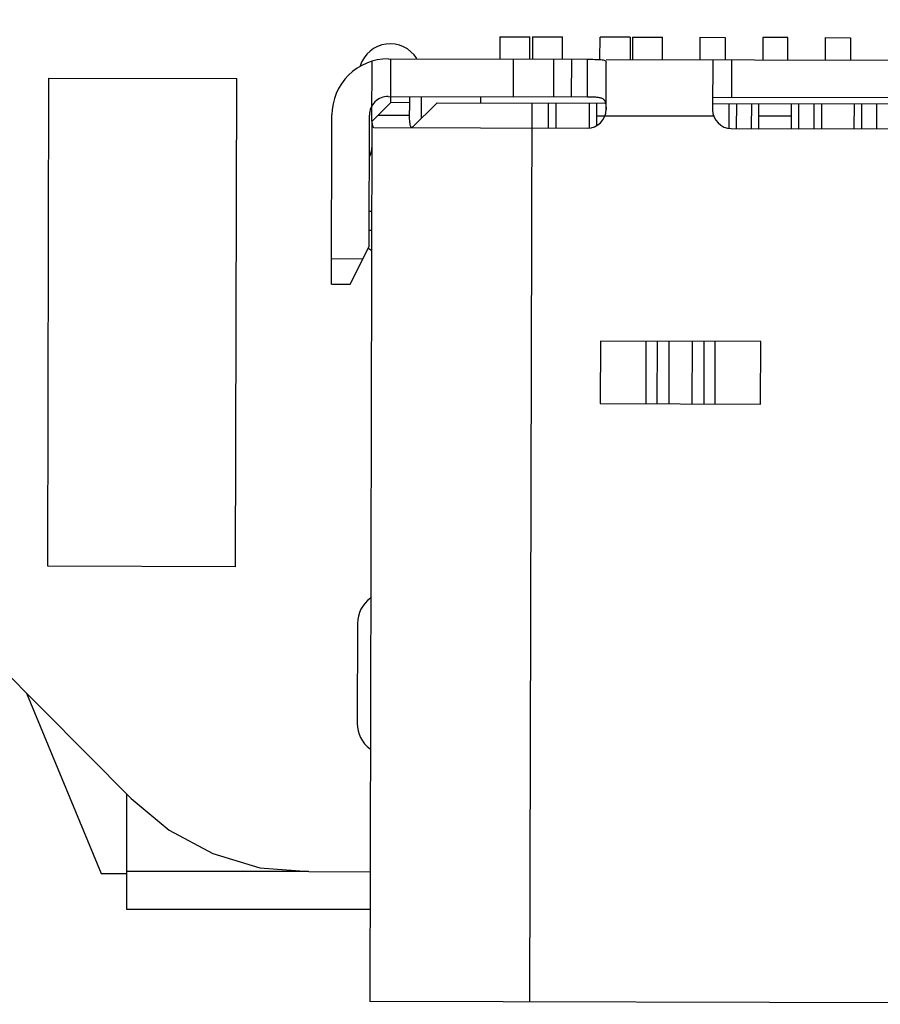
# Model space of a CAD drawing. Header units: millimetres. Extents: x 64 to 213, y 7 to 77.
# Tile 6 of 49: x 178 to 185, y 7 to 15. Entities that reach past the tile are written whole.
import ezdxf

# ---------------------------------------------------------------- set-up
doc = ezdxf.new("R2010")
doc.units = ezdxf.units.MM
doc.header["$LTSCALE"] = 1.21
doc.header["$MEASUREMENT"] = 0
doc.layers.get('0').update_dxf_attribs({"linetype": 'CONTINUOUS'})

msp = doc.modelspace()

# ---------------------------------------------------------------- linework, layer by layer
at = {"color": 7, "linetype": 'Continuous'}
for p, q in [((172.1285, 15.7138), (178.9943, 8.8006)), ((181.9384, 14.8863), (181.938, 14.7081)), ((181.9384, 14.8863), (182.1784, 14.8856)), ((182.178, 14.7075), (182.1784, 14.8856)), ((182.1984, 14.8856), (182.198, 14.7074)), ((182.1984, 14.8856), (182.4384, 14.885)), ((182.438, 14.7068), (182.4384, 14.885)), ((182.738, 14.7061), (182.7384, 14.8842)), ((182.9784, 14.8836), (182.7384, 14.8842)), ((182.9784, 14.8836), (182.978, 14.7054)), ((182.9984, 14.8836), (182.998, 14.7054)), ((182.9984, 14.8836), (183.2384, 14.883)), ((183.238, 14.7048), (183.2384, 14.883)), ((183.538, 14.704), (183.5384, 14.8822)), ((183.5384, 14.8822), (183.7384, 14.8817)), ((183.7384, 14.8817), (183.738, 14.7035)), ((184.0384, 14.8809), (184.038, 14.7028)), ((184.2384, 14.8804), (184.0384, 14.8809)), ((184.238, 14.7022), (184.2384, 14.8804)), ((184.538, 14.7015), (184.5384, 14.8797)), ((184.5384, 14.8797), (184.7384, 14.8791)), ((184.7384, 14.8791), (184.738, 14.701)), ((181.048, 14.7103), (182.638, 14.7063)), ((181.0671, 14.3603), (181.068, 14.7103)), ((182.0475, 14.4078), (182.0482, 14.7078)), ((180.9167, 14.2124), (180.9179, 14.6915)), ((182.3683, 14.407), (182.369, 14.707)), ((182.5096, 14.7066), (182.5088, 14.4066)), ((182.6372, 14.4063), (182.638, 14.7063)), ((182.787, 14.3059), (182.7879, 14.6802)), ((182.788, 14.7059), (187.988, 14.6927)), ((183.638, 14.7038), (183.637, 14.3038)), ((183.788, 14.7034), (183.7872, 14.4034)), ((178.327, 10.6569), (178.3365, 14.5569)), ((178.3365, 14.5569), (179.8365, 14.5532)), ((179.8269, 10.6532), (179.8365, 14.5532)), ((181.0472, 14.4103), (182.6372, 14.4063)), ((181.2172, 14.4099), (181.2169, 14.2962)), ((181.3117, 14.2346), (181.3121, 14.4097)), ((181.7871, 14.3585), (181.7872, 14.4085)), ((183.6372, 14.4038), (187.1372, 14.3949)), ((180.9184, 14.2124), (181.0671, 14.3603)), ((181.2171, 14.3599), (181.0671, 14.3603)), ((181.4371, 14.3594), (181.2366, 14.1599)), ((181.4371, 14.3594), (182.7813, 14.3559)), ((182.1789, 7.1774), (182.1971, 14.3574)), ((182.3246, 14.3571), (182.3241, 14.1571)), ((182.3846, 14.3569), (182.3841, 14.1569)), ((182.6521, 14.3563), (182.6516, 14.1586)), ((182.7116, 14.1779), (182.7121, 14.3561)), ((183.6371, 14.3538), (187.1371, 14.3449)), ((183.7671, 14.3534), (183.7666, 14.1566)), ((183.8271, 14.3533), (183.8266, 14.1533)), ((183.9471, 14.353), (183.9466, 14.153)), ((184.0066, 14.1528), (184.0071, 14.3528)), ((184.2666, 14.1522), (184.2671, 14.3522)), ((184.3266, 14.152), (184.3271, 14.352)), ((184.4471, 14.3517), (184.4466, 14.1517)), ((184.5071, 14.3516), (184.5066, 14.1516)), ((184.7671, 14.3509), (184.7666, 14.1509)), ((184.8271, 14.3507), (184.8266, 14.1507)), ((184.9471, 14.3504), (184.9466, 14.1504)), ((180.5934, 12.9115), (180.5968, 14.2615)), ((180.8942, 13.2107), (180.8968, 14.2607)), ((180.9668, 14.2605), (181.2172, 14.2599)), ((181.2172, 14.2599), (181.2169, 14.2962)), ((182.7118, 14.2561), (183.6454, 14.2537)), ((184.2668, 14.2522), (184.0068, 14.2528)), ((180.9167, 14.2107), (180.8989, 7.1807)), ((180.9323, 14.1606), (182.6366, 14.1563)), ((183.7866, 14.1534), (186.9866, 14.1453)), ((180.9149, 13.4907), (180.8949, 13.4907)), ((180.8945, 13.3407), (180.9145, 13.3407)), ((180.7434, 12.9111), (180.8942, 13.2107)), ((180.8439, 13.1109), (180.5939, 13.1115)), ((180.5934, 12.9115), (180.7434, 12.9111)), ((182.742, 12.456), (182.7407, 11.956)), ((184.0225, 12.4528), (182.742, 12.456)), ((183.1069, 11.9551), (183.1081, 12.4551)), ((183.1955, 11.9549), (183.1967, 12.4549)), ((183.2883, 12.4546), (183.287, 11.9546)), ((183.475, 11.9542), (183.4762, 12.4542)), ((183.5678, 12.4539), (183.5665, 11.9539)), ((183.6564, 12.4537), (183.6551, 11.9537)), ((184.0212, 11.9528), (184.0225, 12.4528)), ((182.7407, 11.956), (184.0212, 11.9528)), ((179.8269, 10.6532), (178.327, 10.6569)), ((180.8018, 10.2008), (180.7998, 9.4008)), ((178.1575, 9.6432), (178.7546, 8.2017)), ((178.9596, 7.9148), (178.9596, 8.8356)), ((178.9943, 8.8006), (179.2982, 8.5499)), ((179.2982, 8.5499), (179.6452, 8.3634)), ((179.6452, 8.3634), (180.0219, 8.2481)), ((178.7546, 8.2017), (178.9596, 8.2017)), ((180.409, 8.2186), (178.9596, 8.2186)), ((180.0219, 8.2481), (180.4139, 8.2182)), ((180.4139, 8.2182), (180.9015, 8.2165)), ((180.9007, 7.9148), (178.9596, 7.9148)), ((189.8388, 7.158), (180.8989, 7.1807))]:
    msp.add_line(p, q, dxfattribs=at)
for centre, radius, start, end in [((181.0625, 14.5802), 0.25, 31.90709, 162.75882), ((181.0468, 14.2603), 0.45, 89.85459, 179.85459), ((181.0468, 14.2603), 0.15, 89.85459, 179.85459), ((182.637, 14.3063), 0.15, 269.85459, 359.85459), ((183.787, 14.3034), 0.15, 179.85459, 269.85459), ((180.7662, 14.0032), 0.15, 329.95046, 359.85459), ((181.0596, 13.3802), 0.25, 226.19687, 233.65117), ((181.0518, 10.2002), 0.25, 126.12008, 179.85969), ((181.0498, 9.4002), 0.25, 179.85969, 233.55177)]:
    msp.add_arc(centre, radius, start, end, dxfattribs=at)
for points, knots in [([(182.638, 14.7063), (182.6478, 14.7063), (182.6672, 14.7062), (182.6952, 14.7061), (182.7211, 14.7056), (182.7436, 14.7042), (182.7622, 14.7016), (182.7762, 14.6973), (182.7859, 14.6902), (182.7879, 14.6833), (182.7879, 14.6802)], [0, 0, 0, 0, 0.184568, 0.362245, 0.525436, 0.668087, 0.785345, 0.875124, 0.941747, 1, 1, 1, 1]), ([(182.6372, 14.4063), (182.6483, 14.4063), (182.67, 14.4063), (182.7011, 14.4058), (182.7292, 14.4035), (182.7534, 14.3972), (182.7721, 14.3829), (182.782, 14.3609), (182.7859, 14.3348), (182.7865, 14.316), (182.7867, 14.3059)], [0, 0, 0, 0, 0.152712, 0.297903, 0.428287, 0.53978, 0.63798, 0.740984, 0.861776, 1, 1, 1, 1]), ([(181.2372, 14.1599), (181.2354, 14.1599), (181.2314, 14.1615), (181.2273, 14.1674), (181.224, 14.1761), (181.2215, 14.1877), (181.2196, 14.2022), (181.2178, 14.2265), (181.2174, 14.2461), (181.2172, 14.2599)], [0, 0, 0, 0, 0.049898, 0.113038, 0.199102, 0.310754, 0.447995, 0.609955, 1, 1, 1, 1]), ([(180.9323, 14.1606), (180.9313, 14.1606), (180.9292, 14.1614), (180.9267, 14.1643), (180.9246, 14.1686), (180.922, 14.1773), (180.9198, 14.1921), (180.9188, 14.205), (180.9184, 14.2124)], [0, 0, 0, 0, 0.051434, 0.114616, 0.198862, 0.307857, 0.603691, 1, 1, 1, 1])]:
    msp.add_open_spline(points, degree=3, knots=knots, dxfattribs=at)

doc.saveas('drawing.dxf')
